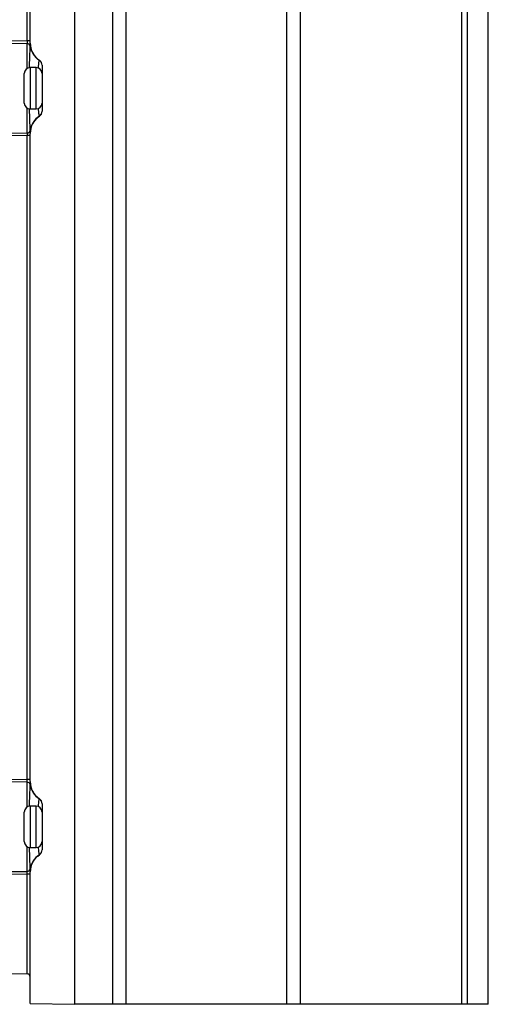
# Model space of a CAD drawing. Header units: millimetres. Extents: x -117 to 444, y -157 to 472.
# Tile 112 of 160: x 361 to 401, y 81 to 164. Entities that reach past the tile are written whole.
import ezdxf

# ---------------------------------------------------------------- set-up
doc = ezdxf.new("R2010")
doc.units = ezdxf.units.MM

msp = doc.modelspace()

# ---------------------------------------------------------------- linework, layer by layer
at = {"color": 7, "linetype": 'Continuous', "lineweight": 25}
for p, q in [((365.501, 235.613), (365.501, 80.569)), ((368.726, 80.569), (368.726, 235.569)), ((369.85, 235.569), (369.85, 80.569)), ((383.466, 80.569), (383.466, 235.569)), ((384.591, 235.569), (384.591, 80.569)), ((398.251, 80.569), (398.251, 235.569)), ((398.751, 80.569), (398.751, 235.569)), ((400.501, 80.569), (400.501, 235.569)), ((361.751, 161.914), (361.751, 216.769)), ((361.506, 162.1), (361.506, 216.582)), ((361.751, 162.1), (361.506, 162.1)), ((361.506, 159.777), (361.506, 161.865)), ((362.751, 160.043), (362.751, 156.14)), ((361.251, 156.841), (361.251, 159.341)), ((362.251, 159.841), (361.751, 159.841)), ((361.751, 159.841), (361.751, 156.341)), ((362.251, 158.091), (362.251, 159.841)), ((362.251, 156.341), (362.251, 158.091)), ((361.506, 154.318), (361.506, 156.406)), ((361.751, 156.341), (362.251, 156.341)), ((362.379, 155.616), (362.526, 155.724)), ((361.751, 99.414), (361.751, 154.269)), ((361.751, 154.082), (361.506, 154.082)), ((361.506, 99.6), (361.506, 154.082)), ((361.751, 99.6), (361.506, 99.6)), ((361.506, 97.277), (361.506, 99.365)), ((362.751, 97.543), (362.751, 93.64)), ((361.251, 94.341), (361.251, 96.841)), ((362.251, 97.341), (361.751, 97.341)), ((361.751, 97.341), (361.751, 93.841)), ((362.251, 95.591), (362.251, 97.341)), ((362.251, 93.841), (362.251, 95.591)), ((361.506, 91.818), (361.506, 93.906)), ((361.751, 93.841), (362.251, 93.841)), ((362.382, 93.119), (362.526, 93.224)), ((361.751, 80.635), (361.751, 91.769)), ((361.751, 91.582), (361.506, 91.582)), ((361.506, 83.14), (361.506, 91.582)), ((313.392, 83.979), (361.506, 83.14)), ((361.751, 80.635), (365.501, 80.569)), ((368.726, 80.569), (365.501, 80.569)), ((369.85, 80.569), (368.726, 80.569)), ((383.466, 80.569), (369.85, 80.569)), ((384.591, 80.569), (383.466, 80.569)), ((398.251, 80.569), (384.591, 80.569)), ((398.751, 80.569), (398.251, 80.569)), ((400.501, 80.569), (398.751, 80.569))]:
    msp.add_line(p, q, dxfattribs=at)
for centre, radius, start, end in [((361.507, 161.619), 0.246, 10.99587, 90.33708), ((363.48, 161.923), 1.751, 188.4541, 236.89029), ((363.484, 161.912), 1.741, 184.88337, 236.59559), ((363.501, 161.914), 1.75, 180, 236.25101), ((362.252, 160.038), 0.5, 0.00716, 57.028), ((362.251, 160.04), 0.5, 0.00147, 56.73839), ((362.251, 160.043), 0.5, 0, 56.25101), ((361.751, 159.341), 0.5, 90, 180), ((362.251, 159.341), 0.5, 0, 90), ((361.751, 156.841), 0.5, 180, 270), ((362.251, 156.841), 0.5, 270, 0), ((362.252, 156.145), 0.5, 302.972, 359.99284), ((362.251, 156.142), 0.5, 303.26161, 359.99853), ((362.251, 156.14), 0.5, 303.74899, 0), ((363.48, 154.259), 1.751, 123.10971, 171.5459), ((363.485, 154.271), 1.742, 129.43074, 175.11097), ((363.501, 154.269), 1.75, 123.74899, 180), ((361.507, 154.563), 0.246, 269.66292, 349.00413), ((361.507, 99.119), 0.246, 10.99587, 90.33708), ((363.48, 99.423), 1.751, 188.4541, 236.89029), ((363.484, 99.412), 1.741, 184.88337, 236.59559), ((363.501, 99.414), 1.75, 180, 236.25101), ((362.252, 97.538), 0.5, 0.00716, 57.028), ((362.251, 97.54), 0.5, 0.00147, 56.73839), ((362.251, 97.543), 0.5, 0, 56.25101), ((361.751, 96.841), 0.5, 90, 180), ((362.251, 96.841), 0.5, 0, 90), ((361.751, 94.341), 0.5, 180, 270), ((362.251, 94.341), 0.5, 270, 0), ((362.252, 93.645), 0.5, 302.972, 359.99284), ((362.251, 93.642), 0.5, 303.26161, 359.99853), ((362.251, 93.64), 0.5, 303.74899, 0), ((363.48, 91.759), 1.751, 123.10971, 171.5459), ((363.485, 91.771), 1.742, 129.27697, 175.11112), ((363.501, 91.769), 1.75, 123.74899, 180), ((361.507, 92.063), 0.246, 269.66292, 349.00413), ((361.501, 82.89), 0.25, 0, 89)]:
    msp.add_arc(centre, radius, start, end, dxfattribs=at)
for points in [[(302.007, 162.777), (321.84, 162.568), (341.673, 162.345), (361.506, 162.1)], [(361.506, 161.865), (341.698, 162.114), (321.891, 162.341), (302.083, 162.555)], [(361.748, 161.666), (361.748, 161.687), (361.749, 161.721), (361.749, 161.763)], [(362.524, 160.457), (362.524, 160.458), (362.525, 160.458), (362.526, 160.458)], [(362.526, 155.724), (362.525, 155.724), (362.524, 155.725), (362.524, 155.726)], [(302.878, 153.637), (322.421, 153.848), (341.963, 154.072), (361.506, 154.318)], [(361.749, 154.419), (361.749, 154.462), (361.748, 154.495), (361.748, 154.517)], [(361.506, 154.082), (341.939, 153.841), (322.372, 153.621), (302.805, 153.414)], [(310.169, 100.19), (327.281, 100.006), (344.394, 99.811), (361.506, 99.6)], [(361.506, 99.365), (344.42, 99.58), (327.333, 99.778), (310.247, 99.966)], [(361.748, 99.166), (361.748, 99.187), (361.749, 99.221), (361.749, 99.263)], [(362.524, 97.957), (362.524, 97.958), (362.525, 97.958), (362.526, 97.958)], [(362.526, 93.224), (362.525, 93.224), (362.524, 93.225), (362.524, 93.226)], [(312.014, 91.236), (328.511, 91.418), (345.009, 91.61), (361.506, 91.818)], [(361.749, 91.919), (361.749, 91.962), (361.748, 91.995), (361.748, 92.017)], [(361.506, 91.582), (344.985, 91.379), (328.464, 91.19), (311.944, 91.012)]]:
    msp.add_open_spline(points, degree=3, dxfattribs=at)
for points, knots in [([(361.506, 162.1), (361.506, 162.049), (361.507, 161.998), (361.507, 161.915), (361.506, 161.882), (361.506, 161.865)], [0, 0, 0, 0, 0.5, 0.5, 1, 1, 1, 1]), ([(361.692, 159.831), (361.692, 159.834), (361.698, 160.156), (361.718, 160.708), (361.739, 161.343), (361.746, 161.569), (361.748, 161.666)], [0, 0, 0, 0, 0.00394, 0.347073, 0.718529, 1, 1, 1, 1]), ([(362.449, 159.797), (362.45, 159.809), (362.464, 160.032), (362.496, 160.29), (362.517, 160.443), (362.523, 160.455), (362.524, 160.457)], [0, 0, 0, 0, 0.026231, 0.482787, 0.928488, 1, 1, 1, 1]), ([(361.748, 154.517), (361.746, 154.615), (361.739, 154.835), (361.719, 155.439), (361.7, 155.981), (361.693, 156.319), (361.692, 156.354)], [0, 0, 0, 0, 0.285445, 0.632303, 0.961831, 1, 1, 1, 1]), ([(362.524, 155.726), (362.517, 155.76), (362.503, 155.83), (362.469, 156.104), (362.452, 156.345), (362.45, 156.385)], [0, 0, 0, 0, 0.455474, 0.911128, 1, 1, 1, 1]), ([(361.506, 154.318), (361.506, 154.3), (361.507, 154.268), (361.507, 154.185), (361.506, 154.134), (361.506, 154.082)], [0, 0, 0, 0, 0.5, 0.5, 1, 1, 1, 1]), ([(361.506, 99.365), (361.506, 99.382), (361.507, 99.414), (361.507, 99.498), (361.506, 99.549), (361.506, 99.6)], [0, 0, 0, 0, 0.5, 0.5, 1, 1, 1, 1]), ([(361.692, 97.331), (361.692, 97.334), (361.698, 97.656), (361.718, 98.208), (361.739, 98.843), (361.746, 99.069), (361.748, 99.166)], [0, 0, 0, 0, 0.00394, 0.347073, 0.718529, 1, 1, 1, 1]), ([(362.449, 97.297), (362.45, 97.309), (362.464, 97.532), (362.496, 97.79), (362.517, 97.943), (362.523, 97.955), (362.524, 97.957)], [0, 0, 0, 0, 0.026231, 0.482787, 0.928488, 1, 1, 1, 1]), ([(361.748, 92.017), (361.746, 92.115), (361.739, 92.335), (361.719, 92.939), (361.7, 93.481), (361.693, 93.819), (361.692, 93.854)], [0, 0, 0, 0, 0.285445, 0.632303, 0.961831, 1, 1, 1, 1]), ([(362.524, 93.226), (362.517, 93.26), (362.503, 93.33), (362.469, 93.604), (362.452, 93.845), (362.45, 93.885)], [0, 0, 0, 0, 0.455474, 0.9111277, 1, 1, 1, 1]), ([(361.506, 91.582), (361.506, 91.634), (361.507, 91.684), (361.507, 91.768), (361.506, 91.8), (361.506, 91.818)], [0, 0, 0, 0, 0.5, 0.5, 1, 1, 1, 1])]:
    msp.add_open_spline(points, degree=3, knots=knots, dxfattribs=at)

doc.saveas('drawing.dxf')
